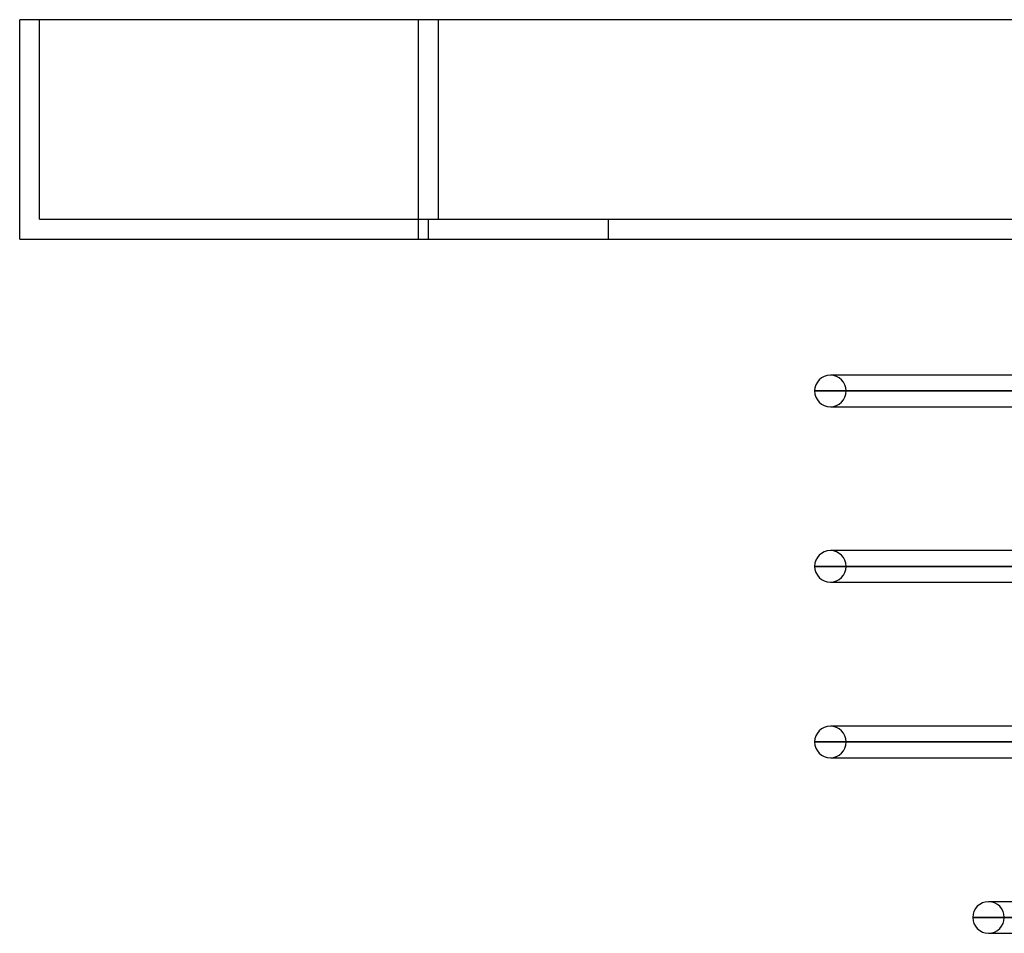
# Model space of a CAD drawing. Header units: millimetres. Extents: x -215 to 215, y -97 to 82.
# Tile 1 of 73: x -215 to -166, y -35 to 11. Entities that reach past the tile are written whole.
import ezdxf

# ---------------------------------------------------------------- set-up
doc = ezdxf.new("R2010")
doc.units = ezdxf.units.MM
doc.layers.add('MAIN-1', color=7, linetype='Continuous')
doc.layers.add('MAIN-2', color=7, linetype='Continuous')

msp = doc.modelspace()

# ---------------------------------------------------------------- linework, layer by layer
at = {"layer": 'MAIN-1'}
for p, q in [((-195, 11), (-215, 11)), ((-215, 0), (-215, 11)), ((195, 11), (-195, 11)), ((-195, 0), (-195, 11)), ((-215, 0), (-195, 0)), ((-195, 0), (195, 0)), ((-174.153, -6.819), (-174.35, -6.819)), ((-126.995, -6.819), (-174.35, -6.819)), ((-175.143, -7.611), (-126.995, -7.611)), ((-174.35, -8.404), (-126.995, -8.404)), ((-174.153, -15.619), (-174.35, -15.619)), ((-126.995, -15.619), (-174.35, -15.619)), ((-175.143, -16.411), (-126.995, -16.411)), ((-174.35, -17.204), (-126.995, -17.204)), ((-174.153, -24.419), (-174.35, -24.419)), ((-126.995, -24.419), (-174.35, -24.419)), ((-175.143, -25.211), (-126.995, -25.211)), ((-174.35, -26.004), (-126.71, -26.004)), ((-166.238, -33.219), (-166.425, -33.219)), ((-122.116, -33.219), (-166.425, -33.219)), ((-167.218, -34.011), (-121.611, -34.011)), ((-166.425, -34.804), (-121.107, -34.804))]:
    msp.add_line(p, q, dxfattribs=at)
for centre, start, end in [((-174.35, -7.611), 90, 180), ((-174.35, -7.611), 180, 270), ((-174.35, -16.411), 90, 180), ((-174.35, -16.411), 180, 270), ((-174.35, -25.211), 90, 180), ((-174.35, -25.211), 180, 270), ((-166.425, -34.011), 90, 180), ((-166.425, -34.011), 180, 270)]:
    msp.add_arc(centre, 0.792, start, end, dxfattribs=at)
at = {"layer": 'MAIN-2'}
for p, q in [((-215, 11), (-215, 11)), ((-214, 11), (-214, 11)), ((-214, 1), (-214, 11)), ((-195, 0), (-195, 11)), ((-194, 1), (-194, 11)), ((-194, 1), (-194, 11)), ((-214, 1), (-214, 1)), ((-214, 1), (-194, 1)), ((-194.5, 0), (-194.5, 1)), ((-194.5, 0), (-194.5, 1)), ((-194, 1), (194, 1)), ((-185.5, 1), (-185.5, 0)), ((-185.5, 1), (-185.5, 0)), ((-215, 0), (-215, 0)), ((-126.986, -7.611), (-175.143, -7.611)), ((-125.795, -7.611), (-173.558, -7.611)), ((-173.558, -7.611), (-125.795, -7.611)), ((-174.35, -8.404), (-174.153, -8.404)), ((-126.986, -16.411), (-175.143, -16.411)), ((-125.795, -16.411), (-173.558, -16.411)), ((-173.558, -16.411), (-125.795, -16.411)), ((-174.35, -17.204), (-174.153, -17.204)), ((-126.986, -25.211), (-175.143, -25.211)), ((-125.914, -25.211), (-173.558, -25.211)), ((-173.558, -25.211), (-125.914, -25.211)), ((-174.35, -26.004), (-174.153, -26.004)), ((-121.465, -34.011), (-167.218, -34.011)), ((-120.307, -34.011), (-165.632, -34.011)), ((-165.632, -34.011), (-120.307, -34.011)), ((-166.425, -34.804), (-166.238, -34.804))]:
    msp.add_line(p, q, dxfattribs=at)
for centre, start, end in [((-174.35, -7.611), 0, 90), ((-174.35, -7.611), 270, 0), ((-174.35, -16.411), 0, 90), ((-174.35, -16.411), 270, 0), ((-174.35, -25.211), 0, 90), ((-174.35, -25.211), 270, 0), ((-166.425, -34.011), 0, 90), ((-166.425, -34.011), 270, 0)]:
    msp.add_arc(centre, 0.792, start, end, dxfattribs=at)

doc.saveas('drawing.dxf')
